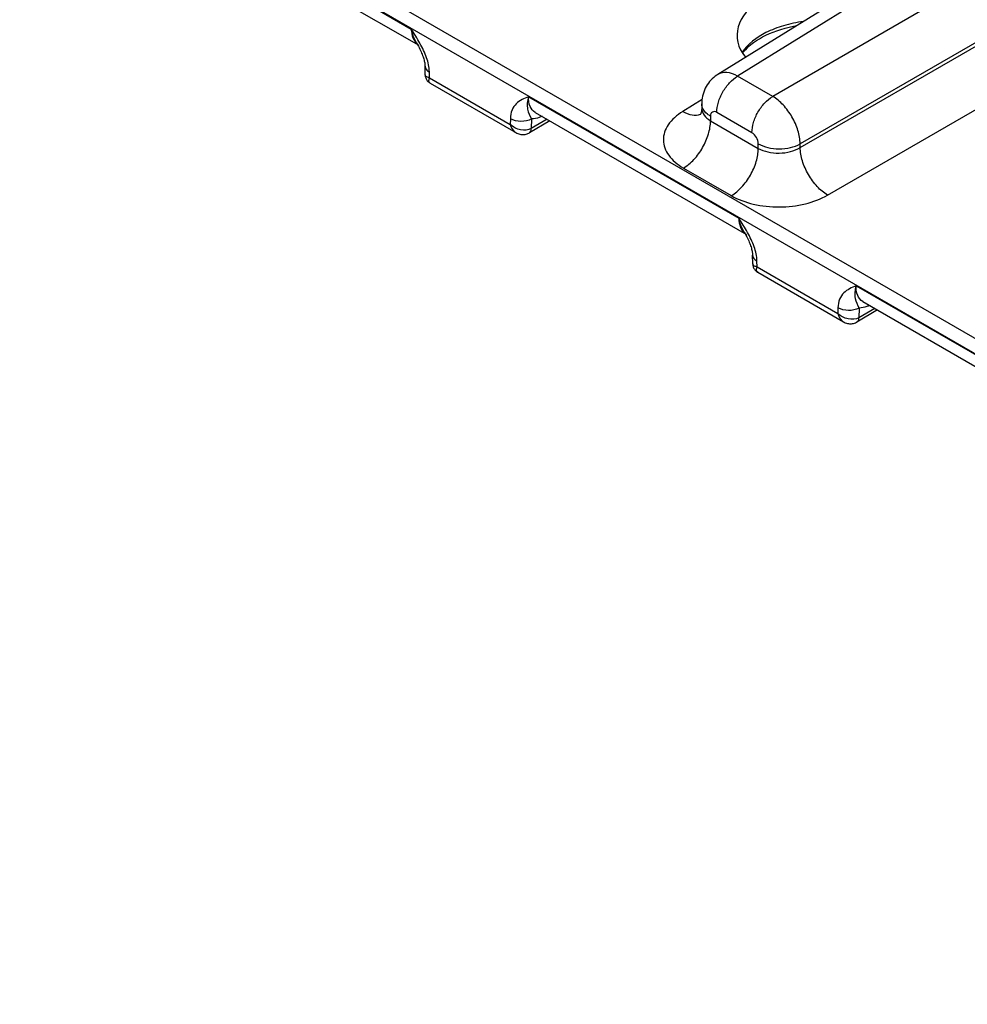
# Model space of a CAD drawing. Header units: inches. Extents: x 0 to 34, y 0 to 22.
# Tile 74 of 97: x 28.9 to 29.9, y 15 to 16. Entities that reach past the tile are written whole.
import ezdxf

# ---------------------------------------------------------------- set-up
doc = ezdxf.new("R2010")
doc.units = ezdxf.units.IN
doc.header["$LTSCALE"] = 1.87
doc.header["$MEASUREMENT"] = 0
doc.layers.get('0').update_dxf_attribs({"linetype": 'CONTINUOUS'})

msp = doc.modelspace()

# ---------------------------------------------------------------- linework, layer by layer
at = {"color": 7, "linetype": 'CONTINUOUS'}
for p, q in [((26.45063, 17.66382), (31.03632, 15.0161)), ((26.44402, 17.65224), (31.02971, 15.00452)), ((30.14546, 16.25035), (29.64023, 15.93791)), ((30.1651, 16.2485), (29.66021, 15.93627)), ((30.21824, 16.21781), (29.69542, 15.91594)), ((30.24582, 16.17006), (29.72299, 15.86818)), ((29.72299, 15.8645), (30.24582, 16.16637)), ((29.75056, 15.81674), (30.27339, 16.11861)), ((29.12146, 16.10544), (29.33265, 15.98351)), ((29.12831, 16.08965), (29.34029, 15.96726)), ((29.33773, 15.96998), (29.33811, 15.96931)), ((29.34656, 15.93769), (29.34643, 15.94635)), ((29.35091, 15.93463), (29.35082, 15.94045)), ((29.35091, 15.93463), (29.432, 15.88781)), ((29.69542, 15.91594), (29.66021, 15.93627)), ((29.35156, 15.92918), (29.43756, 15.87952)), ((29.45026, 15.91559), (29.66145, 15.79366)), ((29.62449, 15.91276), (29.60507, 15.90075)), ((29.62422, 15.90832), (29.62422, 15.90396)), ((29.43209, 15.89353), (29.432, 15.88781)), ((29.4533, 15.89332), (29.45315, 15.88362)), ((29.46901, 15.89293), (29.45315, 15.88362)), ((29.45712, 15.8998), (29.66909, 15.77741)), ((29.63301, 15.89607), (29.63301, 15.89142)), ((29.67457, 15.87942), (29.63937, 15.89974)), ((29.47178, 15.89134), (29.45116, 15.87923)), ((29.63301, 15.89142), (29.68094, 15.86375)), ((29.68094, 15.86375), (29.68094, 15.8684)), ((29.72299, 15.8645), (29.72299, 15.86818)), ((29.60591, 15.84394), (29.65384, 15.81626)), ((29.66654, 15.78013), (29.66692, 15.77946)), ((29.67536, 15.74785), (29.67523, 15.75651)), ((29.67971, 15.74478), (29.67962, 15.75061)), ((29.67971, 15.74478), (29.76081, 15.69796)), ((29.68036, 15.73934), (29.76637, 15.68968)), ((29.77906, 15.72575), (29.99025, 15.60381)), ((29.78592, 15.70995), (29.9979, 15.58756)), ((29.76089, 15.70368), (29.76081, 15.69796)), ((29.80058, 15.70149), (29.77996, 15.68938)), ((29.7821, 15.70347), (29.78196, 15.69377)), ((29.79782, 15.70308), (29.78196, 15.69377))]:
    msp.add_line(p, q, dxfattribs=at)
for points in [[(29.66508, 15.95919), (29.66512, 15.95925), (29.66694, 15.96151), (29.66897, 15.96372), (29.67121, 15.96587), (29.67364, 15.96795), (29.67626, 15.96996), (29.67908, 15.97191), (29.68208, 15.97378), (29.68526, 15.97558), (29.68863, 15.97729), (29.69217, 15.97891), (29.69588, 15.98044), (29.69973, 15.98186), (29.70373, 15.98318), (29.70786, 15.98438), (29.71211, 15.98546), (29.71646, 15.98642), (29.71965, 15.98702)], [(29.33811, 15.96931), (29.33896, 15.96779), (29.33976, 15.96631)], [(29.33976, 15.96631), (29.34052, 15.96486), (29.34123, 15.96345), (29.34189, 15.96207), (29.34251, 15.96072), (29.34307, 15.95941), (29.34359, 15.95815), (29.34406, 15.95692), (29.34448, 15.95573), (29.34486, 15.95459), (29.3452, 15.95348), (29.34549, 15.95241), (29.34574, 15.95139), (29.34595, 15.95042), (29.34612, 15.94948), (29.34625, 15.94861), (29.34635, 15.94779), (29.3464, 15.94703), (29.34643, 15.94636)], [(29.34656, 15.93769), (29.34661, 15.93682), (29.34673, 15.93601), (29.34691, 15.93521), (29.34716, 15.93443), (29.34747, 15.93367), (29.34784, 15.93294), (29.34827, 15.93224), (29.34875, 15.93159), (29.34929, 15.93097)], [(29.64023, 15.93791), (29.63928, 15.9373), (29.63771, 15.93619), (29.6362, 15.93498), (29.63476, 15.93367), (29.63338, 15.93228), (29.63208, 15.93079), (29.63086, 15.92922), (29.62974, 15.92757), (29.6287, 15.92584), (29.62776, 15.92405), (29.62692, 15.92218), (29.6262, 15.92027), (29.62558, 15.91829), (29.62507, 15.91628), (29.62469, 15.91423), (29.62441, 15.91215), (29.62426, 15.91004), (29.62422, 15.90832)], [(29.34929, 15.93097), (29.34988, 15.9304), (29.35051, 15.92988), (29.35118, 15.92941), (29.35156, 15.92918)], [(29.62422, 15.90395), (29.6242, 15.90317), (29.62412, 15.90226), (29.624, 15.90139), (29.62383, 15.90057), (29.62363, 15.89981), (29.6234, 15.89913), (29.62317, 15.89854), (29.62293, 15.89804), (29.62272, 15.89763), (29.62254, 15.89733), (29.62246, 15.89722)], [(29.43756, 15.87952), (29.43844, 15.87905), (29.43948, 15.87858), (29.44053, 15.87819), (29.4416, 15.87789), (29.44266, 15.87768), (29.44373, 15.87755), (29.44479, 15.87751), (29.44583, 15.87755), (29.44686, 15.87768), (29.44787, 15.87789), (29.44884, 15.87817), (29.44977, 15.87853), (29.45067, 15.87896), (29.45116, 15.87923)], [(29.66692, 15.77946), (29.66777, 15.77795), (29.66857, 15.77647)], [(29.66857, 15.77647), (29.66932, 15.77502), (29.67003, 15.7736), (29.6707, 15.77222), (29.67131, 15.77087), (29.67188, 15.76957), (29.67239, 15.7683), (29.67286, 15.76707), (29.67329, 15.76588), (29.67367, 15.76474), (29.674, 15.76363), (29.6743, 15.76257), (29.67455, 15.76155), (29.67476, 15.76057), (29.67493, 15.75964), (29.67506, 15.75876), (29.67515, 15.75794), (29.67521, 15.75718), (29.67523, 15.75651)], [(29.67536, 15.74785), (29.67541, 15.74697), (29.67553, 15.74616), (29.67571, 15.74536), (29.67596, 15.74458), (29.67627, 15.74382), (29.67664, 15.74309), (29.67707, 15.7424), (29.67756, 15.74174), (29.6781, 15.74112)], [(29.6781, 15.74112), (29.67868, 15.74055), (29.67931, 15.74003), (29.67999, 15.73956), (29.68036, 15.73933)], [(29.76637, 15.68968), (29.76724, 15.68921), (29.76828, 15.68873), (29.76934, 15.68835), (29.7704, 15.68805), (29.77147, 15.68783), (29.77253, 15.6877), (29.7736, 15.68766), (29.77464, 15.68771), (29.77567, 15.68783), (29.77667, 15.68804), (29.77764, 15.68832), (29.77858, 15.68868), (29.77948, 15.68911), (29.77996, 15.68938)]]:
    msp.add_lwpolyline(points, dxfattribs=at)
for centre in [(29.34641, 15.97786), (29.67521, 15.78801)]:
    msp.add_arc(centre, 0.01224, 235.50927, 239.92558, dxfattribs=at)
msp.add_ellipse((29.74817, 15.97805), major_axis=(0.08857, 0.00136), ratio=0.587374, start_param=1.15709, end_param=3.57213, dxfattribs=at)
for points in [[(29.34135, 15.96917), (29.33864, 15.97406), (29.33565, 15.97879), (29.33265, 15.98351)], [(29.62478, 15.90498), (29.62442, 15.90605), (29.62422, 15.90719), (29.62422, 15.90832)], [(29.67015, 15.77932), (29.66745, 15.78421), (29.66445, 15.78894), (29.66145, 15.79366)]]:
    msp.add_open_spline(points, degree=3, dxfattribs=at)
for points, knots in [([(29.33773, 15.96998), (29.33715, 15.97099), (29.33491, 15.97527), (29.3334, 15.97992), (29.33265, 15.9835)], [0, 0, 0, 0, 0.241787, 1, 1, 1, 1]), ([(29.33265, 15.9835), (29.3327, 15.98048), (29.33351, 15.97488), (29.33669, 15.96999), (29.33864, 15.96839)], [0, 0, 0, 0, 0.545029, 1, 1, 1, 1]), ([(29.72622, 15.99109), (29.71947, 15.99014), (29.70657, 15.98741), (29.68466, 15.97904), (29.67037, 15.96863), (29.66462, 15.95996)], [0, 0, 0, 0, 0.289648, 0.557206, 1, 1, 1, 1]), ([(29.35082, 15.94045), (29.35075, 15.9453), (29.34833, 15.95538), (29.34392, 15.96453), (29.34135, 15.96917)], [0, 0, 0, 0, 0.477561, 1, 1, 1, 1]), ([(29.34643, 15.94635), (29.34644, 15.94522), (29.34749, 15.94269), (29.34959, 15.94114), (29.35082, 15.94045)], [0, 0, 0, 0, 0.447902, 1, 1, 1, 1]), ([(29.35091, 15.93463), (29.35029, 15.93473), (29.34918, 15.93502), (29.34746, 15.93576), (29.34657, 15.93695), (29.34656, 15.93769)], [0, 0, 0, 0, 0.33332, 0.603887, 1, 1, 1, 1]), ([(29.35156, 15.92918), (29.35088, 15.92957), (29.35024, 15.93096), (29.35041, 15.93288), (29.35069, 15.93403), (29.35091, 15.93463)], [0, 0, 0, 0, 0.400165, 0.66967, 1, 1, 1, 1]), ([(29.63937, 15.89974), (29.63937, 15.90318), (29.64064, 15.91043), (29.6451, 15.92063), (29.65164, 15.92968), (29.65724, 15.93449), (29.66021, 15.93627)], [0, 0, 0, 0, 0.236705, 0.498902, 0.761696, 1, 1, 1, 1]), ([(29.66021, 15.93627), (29.65688, 15.93814), (29.65024, 15.94081), (29.64287, 15.93954), (29.64023, 15.93791)], [0, 0, 0, 0, 0.552006, 1, 1, 1, 1]), ([(29.45026, 15.91559), (29.44593, 15.91377), (29.43899, 15.91077), (29.43308, 15.90208), (29.43213, 15.8965), (29.43209, 15.89353)], [0, 0, 0, 0, 0.461393, 0.70815, 1, 1, 1, 1]), ([(29.45026, 15.91559), (29.44915, 15.91153), (29.44814, 15.90345), (29.45174, 15.89642), (29.4533, 15.89332)], [0, 0, 0, 0, 0.548069, 1, 1, 1, 1]), ([(29.45712, 15.8998), (29.45481, 15.90113), (29.45085, 15.9062), (29.4502, 15.91231), (29.45026, 15.91559)], [0, 0, 0, 0, 0.447204, 1, 1, 1, 1]), ([(29.67457, 15.87942), (29.67457, 15.88285), (29.67585, 15.8901), (29.68031, 15.90031), (29.68684, 15.90935), (29.69245, 15.91417), (29.69542, 15.91594)], [0, 0, 0, 0, 0.236705, 0.498902, 0.761696, 1, 1, 1, 1]), ([(29.72299, 15.86818), (29.72294, 15.87269), (29.72116, 15.88218), (29.71522, 15.89553), (29.70662, 15.90735), (29.69929, 15.91364), (29.69542, 15.91594)], [0, 0, 0, 0, 0.236828, 0.499994, 0.763163, 1, 1, 1, 1]), ([(29.62422, 15.90395), (29.62422, 15.90155), (29.6262, 15.89623), (29.63051, 15.89286), (29.63301, 15.89142)], [0, 0, 0, 0, 0.454834, 1, 1, 1, 1]), ([(29.63301, 15.89607), (29.632, 15.89665), (29.6286, 15.89889), (29.62572, 15.90221), (29.62478, 15.90498)], [0, 0, 0, 0, 0.284024, 1, 1, 1, 1]), ([(29.4533, 15.89332), (29.45016, 15.8915), (29.44267, 15.89011), (29.43522, 15.89166), (29.43209, 15.89353)], [0, 0, 0, 0, 0.498863, 1, 1, 1, 1]), ([(29.46389, 15.89589), (29.46299, 15.89548), (29.45961, 15.89412), (29.45596, 15.89334), (29.4533, 15.89332)], [0, 0, 0, 0, 0.270506, 1, 1, 1, 1]), ([(29.60507, 15.90075), (29.60212, 15.89893), (29.59678, 15.895), (29.59047, 15.88794), (29.58653, 15.88019), (29.58525, 15.87204), (29.58677, 15.86393), (29.59093, 15.8563), (29.59746, 15.84943), (29.60291, 15.84567), (29.60591, 15.84394)], [0, 0, 0, 0, 0.143928, 0.273273, 0.390286, 0.500049, 0.609801, 0.726789, 0.856102, 1, 1, 1, 1]), ([(29.60507, 15.90075), (29.60802, 15.8991), (29.61387, 15.89672), (29.62037, 15.89706), (29.62297, 15.89808)], [0, 0, 0, 0, 0.547836, 1, 1, 1, 1]), ([(29.63937, 15.89974), (29.63863, 15.90017), (29.63714, 15.90079), (29.63473, 15.90043), (29.63322, 15.89853), (29.63301, 15.89693), (29.63301, 15.89607)], [0, 0, 0, 0, 0.275384, 0.500012, 0.724632, 1, 1, 1, 1]), ([(29.432, 15.88781), (29.43223, 15.88691), (29.43324, 15.88371), (29.43545, 15.88075), (29.43756, 15.87952)], [0, 0, 0, 0, 0.274957, 1, 1, 1, 1]), ([(29.45314, 15.88361), (29.45001, 15.88181), (29.44175, 15.88139), (29.43478, 15.88506), (29.432, 15.88781)], [0, 0, 0, 0, 0.480832, 1, 1, 1, 1]), ([(29.45116, 15.87923), (29.4518, 15.87961), (29.45292, 15.88101), (29.45314, 15.8827), (29.45315, 15.88362)], [0, 0, 0, 0, 0.449072, 1, 1, 1, 1]), ([(29.60591, 15.84394), (29.60977, 15.84624), (29.61706, 15.8525), (29.62556, 15.86426), (29.63135, 15.87753), (29.63301, 15.88695), (29.63301, 15.89142)], [0, 0, 0, 0, 0.238298, 0.501098, 0.763301, 1, 1, 1, 1]), ([(29.68094, 15.8684), (29.68094, 15.87058), (29.67945, 15.87488), (29.67646, 15.87833), (29.67457, 15.87942)], [0, 0, 0, 0, 0.499993, 1, 1, 1, 1]), ([(29.65384, 15.81626), (29.6577, 15.81857), (29.66499, 15.82483), (29.67349, 15.83659), (29.67928, 15.84986), (29.68094, 15.85928), (29.68094, 15.86375)], [0, 0, 0, 0, 0.238298, 0.501098, 0.763301, 1, 1, 1, 1]), ([(29.68094, 15.8684), (29.68391, 15.86668), (29.69083, 15.86416), (29.7019, 15.86291), (29.713, 15.86405), (29.71997, 15.8665), (29.72299, 15.86818)], [0, 0, 0, 0, 0.236711, 0.498908, 0.761699, 1, 1, 1, 1]), ([(29.68094, 15.86375), (29.68391, 15.86203), (29.69083, 15.85956), (29.70193, 15.85853), (29.71305, 15.85998), (29.71999, 15.86269), (29.72299, 15.8645)], [0, 0, 0, 0, 0.235516, 0.4965, 0.759376, 1, 1, 1, 1]), ([(29.75056, 15.81674), (29.7467, 15.81905), (29.73939, 15.82536), (29.73081, 15.83718), (29.72487, 15.85052), (29.72306, 15.86), (29.72299, 15.8645)], [0, 0, 0, 0, 0.236723, 0.500006, 0.763286, 1, 1, 1, 1]), ([(29.65384, 15.81626), (29.66068, 15.81232), (29.67659, 15.80657), (29.70208, 15.80392), (29.72763, 15.80685), (29.74364, 15.81274), (29.75056, 15.81674)], [0, 0, 0, 0, 0.236178, 0.497848, 0.760685, 1, 1, 1, 1]), ([(29.66654, 15.78013), (29.66595, 15.78114), (29.66371, 15.78542), (29.6622, 15.79007), (29.66145, 15.79366)], [0, 0, 0, 0, 0.241787, 1, 1, 1, 1]), ([(29.66145, 15.79366), (29.66151, 15.79063), (29.66231, 15.78503), (29.66549, 15.78014), (29.66745, 15.77855)], [0, 0, 0, 0, 0.545029, 1, 1, 1, 1]), ([(29.67962, 15.75061), (29.67955, 15.75545), (29.67714, 15.76553), (29.67272, 15.77468), (29.67015, 15.77932)], [0, 0, 0, 0, 0.477561, 1, 1, 1, 1]), ([(29.67523, 15.75651), (29.67525, 15.75537), (29.67629, 15.75284), (29.6784, 15.75129), (29.67962, 15.75061)], [0, 0, 0, 0, 0.447902, 1, 1, 1, 1]), ([(29.67971, 15.74478), (29.67909, 15.74489), (29.67798, 15.74517), (29.67626, 15.74591), (29.67537, 15.7471), (29.67536, 15.74785)], [0, 0, 0, 0, 0.33332, 0.603887, 1, 1, 1, 1]), ([(29.68036, 15.73934), (29.67969, 15.73972), (29.67904, 15.74111), (29.67921, 15.74304), (29.6795, 15.74418), (29.67971, 15.74478)], [0, 0, 0, 0, 0.400165, 0.66967, 1, 1, 1, 1]), ([(29.77906, 15.72575), (29.77473, 15.72392), (29.76779, 15.72093), (29.76188, 15.71223), (29.76094, 15.70666), (29.76089, 15.70368)], [0, 0, 0, 0, 0.461393, 0.70815, 1, 1, 1, 1]), ([(29.77907, 15.72575), (29.77796, 15.72168), (29.77694, 15.7136), (29.78054, 15.70657), (29.7821, 15.70347)], [0, 0, 0, 0, 0.548069, 1, 1, 1, 1]), ([(29.78592, 15.70995), (29.78362, 15.71128), (29.77966, 15.71635), (29.779, 15.72246), (29.77907, 15.72575)], [0, 0, 0, 0, 0.447204, 1, 1, 1, 1]), ([(29.79269, 15.70604), (29.79179, 15.70563), (29.78842, 15.70427), (29.78476, 15.7035), (29.7821, 15.70347)], [0, 0, 0, 0, 0.270506, 1, 1, 1, 1]), ([(29.76081, 15.69796), (29.76103, 15.69706), (29.76205, 15.69386), (29.76425, 15.6909), (29.76637, 15.68968)], [0, 0, 0, 0, 0.274957, 1, 1, 1, 1]), ([(29.78195, 15.69377), (29.77882, 15.69196), (29.77056, 15.69154), (29.76358, 15.69521), (29.76081, 15.69796)], [0, 0, 0, 0, 0.480832, 1, 1, 1, 1]), ([(29.7821, 15.70347), (29.77896, 15.70165), (29.77147, 15.70026), (29.76402, 15.70181), (29.76089, 15.70368)], [0, 0, 0, 0, 0.498863, 1, 1, 1, 1]), ([(29.77997, 15.68938), (29.78061, 15.68976), (29.78172, 15.69116), (29.78195, 15.69286), (29.78196, 15.69377)], [0, 0, 0, 0, 0.449072, 1, 1, 1, 1])]:
    msp.add_open_spline(points, degree=3, knots=knots, dxfattribs=at)

doc.saveas('drawing.dxf')
